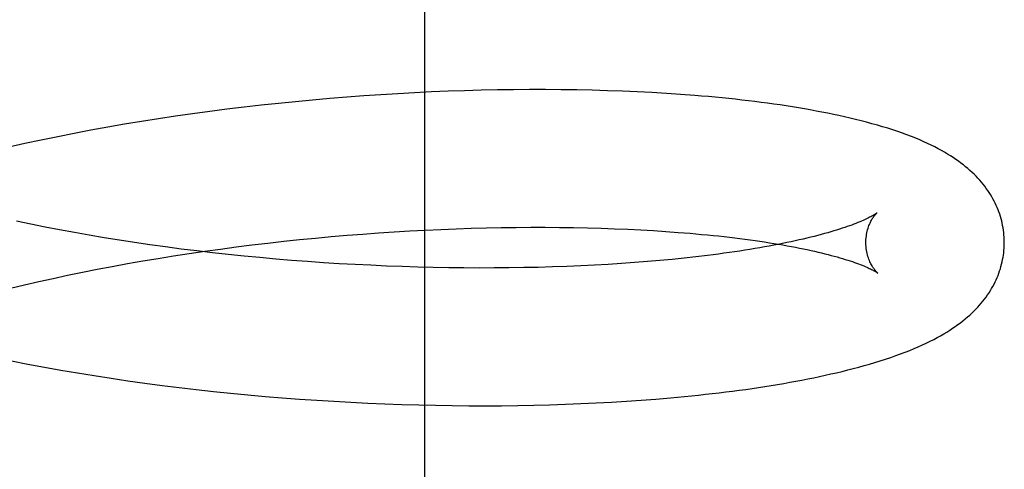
# Model space of a CAD drawing. Header units: inches. Extents: x 0 to 204, y 0 to 132.
# Tile 105 of 118: x 123.0322 to 123.1745, y 49.3618 to 49.4268. Entities that reach past the tile are written whole.
import ezdxf

# ---------------------------------------------------------------- set-up
doc = ezdxf.new("R2010")
doc.units = ezdxf.units.IN
doc.header["$LTSCALE"] = 11.243375
doc.header["$MEASUREMENT"] = 0
doc.linetypes.add('HIDDEN', pattern=[0.2, 0.1, -0.1])
doc.layers.add('DEFAULT_2', color=8, linetype='HIDDEN')

msp = doc.modelspace()

# ---------------------------------------------------------------- linework, layer by layer
at = {"layer": 'DEFAULT_2', "color": 8, "linetype": 'HIDDEN'}
for p, q in [((123.09075, 49.27202), (123.09075, 49.64702)), ((123.07951, 49.41559), (123.07704, 49.41539)), ((123.08197, 49.41578), (123.07951, 49.41559)), ((123.08442, 49.41594), (123.08197, 49.41578)), ((123.08687, 49.41609), (123.08442, 49.41594)), ((123.0893, 49.41622), (123.08687, 49.41609)), ((123.09172, 49.41634), (123.0893, 49.41622)), ((123.09413, 49.41644), (123.09172, 49.41634)), ((123.09652, 49.41652), (123.09413, 49.41644)), ((123.09889, 49.41659), (123.09652, 49.41652)), ((123.10125, 49.41664), (123.09889, 49.41659)), ((123.10359, 49.41667), (123.10125, 49.41664)), ((123.10591, 49.41669), (123.10359, 49.41667)), ((123.10821, 49.41669), (123.10591, 49.41669)), ((123.11048, 49.41667), (123.10821, 49.41669)), ((123.11273, 49.41664), (123.11048, 49.41667)), ((123.11496, 49.4166), (123.11273, 49.41664)), ((123.11716, 49.41653), (123.11496, 49.4166)), ((123.11934, 49.41646), (123.11716, 49.41653)), ((123.12148, 49.41636), (123.11934, 49.41646)), ((123.1236, 49.41625), (123.12148, 49.41636)), ((123.12569, 49.41613), (123.1236, 49.41625)), ((123.12774, 49.41599), (123.12569, 49.41613)), ((123.06464, 49.41414), (123.06216, 49.41384)), ((123.06712, 49.41442), (123.06464, 49.41414)), ((123.0696, 49.41469), (123.06712, 49.41442)), ((123.07209, 49.41494), (123.0696, 49.41469)), ((123.07456, 49.41518), (123.07209, 49.41494)), ((123.07704, 49.41539), (123.07456, 49.41518)), ((123.05473, 49.41283), (123.05227, 49.41246)), ((123.0572, 49.41318), (123.05473, 49.41283)), ((123.05968, 49.41352), (123.0572, 49.41318)), ((123.06216, 49.41384), (123.05968, 49.41352)), ((123.04494, 49.41125), (123.04251, 49.41081)), ((123.04737, 49.41167), (123.04494, 49.41125)), ((123.04982, 49.41207), (123.04737, 49.41167)), ((123.05227, 49.41246), (123.04982, 49.41207)), ((123.03771, 49.40988), (123.03533, 49.40939)), ((123.04011, 49.41035), (123.03771, 49.40988)), ((123.04251, 49.41081), (123.04011, 49.41035)), ((123.03297, 49.40888), (123.03063, 49.40836)), ((123.03533, 49.40939), (123.03297, 49.40888)), ((123.03589, 49.39681), (123.03382, 49.39723)), ((123.03799, 49.3964), (123.03589, 49.39681)), ((123.04012, 49.39601), (123.03799, 49.3964)), ((123.04227, 49.39563), (123.04012, 49.39601)), ((123.04444, 49.39526), (123.04227, 49.39563)), ((123.07724, 49.39543), (123.07953, 49.39562)), ((123.07953, 49.39562), (123.08181, 49.3958)), ((123.08181, 49.3958), (123.08408, 49.39596)), ((123.08408, 49.39596), (123.08635, 49.39611)), ((123.08635, 49.39611), (123.0886, 49.39625)), ((123.0886, 49.39625), (123.09084, 49.39637)), ((123.09084, 49.39637), (123.09307, 49.39647)), ((123.09307, 49.39647), (123.09529, 49.39656)), ((123.09529, 49.39656), (123.09748, 49.39663)), ((123.09748, 49.39663), (123.09966, 49.39669)), ((123.09966, 49.39669), (123.10182, 49.39673)), ((123.10182, 49.39673), (123.10396, 49.39676)), ((123.10396, 49.39676), (123.10608, 49.39678)), ((123.10608, 49.39678), (123.10817, 49.39678)), ((123.10817, 49.39678), (123.11023, 49.39677)), ((123.11023, 49.39677), (123.11227, 49.39674)), ((123.11227, 49.39674), (123.11428, 49.3967)), ((123.11428, 49.3967), (123.11625, 49.39664)), ((123.11625, 49.39664), (123.1182, 49.39658)), ((123.1182, 49.39658), (123.12011, 49.3965)), ((123.12011, 49.3965), (123.12198, 49.3964)), ((123.12198, 49.3964), (123.12382, 49.3963)), ((123.12382, 49.3963), (123.12562, 49.39618)), ((123.12562, 49.39618), (123.12739, 49.39605)), ((123.12739, 49.39605), (123.12911, 49.39591)), ((123.04662, 49.39491), (123.04444, 49.39526)), ((123.04883, 49.39457), (123.04662, 49.39491)), ((123.05105, 49.39425), (123.04883, 49.39457)), ((123.05329, 49.39394), (123.05105, 49.39425)), ((123.06351, 49.39394), (123.06579, 49.39423)), ((123.06579, 49.39423), (123.06808, 49.3945)), ((123.06808, 49.3945), (123.07037, 49.39475)), ((123.07037, 49.39475), (123.07266, 49.39499)), ((123.07266, 49.39499), (123.07496, 49.39522)), ((123.07496, 49.39522), (123.07724, 49.39543)), ((123.05554, 49.39364), (123.05329, 49.39394)), ((123.05446, 49.39265), (123.0567, 49.39299)), ((123.0578, 49.39336), (123.05554, 49.39364)), ((123.0567, 49.39299), (123.05896, 49.39332)), ((123.06008, 49.3931), (123.0578, 49.39336)), ((123.05896, 49.39332), (123.06123, 49.39364)), ((123.06236, 49.39285), (123.06008, 49.3931)), ((123.06123, 49.39364), (123.06351, 49.39394)), ((123.06464, 49.39261), (123.06236, 49.39285)), ((123.13161, 49.39271), (123.12996, 49.39251)), ((123.0456, 49.39113), (123.04779, 49.39153)), ((123.04779, 49.39153), (123.05, 49.39192)), ((123.05, 49.39192), (123.05222, 49.39229)), ((123.05222, 49.39229), (123.05446, 49.39265)), ((123.06693, 49.39239), (123.06464, 49.39261)), ((123.06923, 49.39219), (123.06693, 49.39239)), ((123.07152, 49.392), (123.06923, 49.39219)), ((123.07382, 49.39182), (123.07152, 49.392)), ((123.07611, 49.39166), (123.07382, 49.39182)), ((123.07841, 49.39152), (123.07611, 49.39166)), ((123.08069, 49.39139), (123.07841, 49.39152)), ((123.08297, 49.39128), (123.08069, 49.39139)), ((123.1153, 49.3913), (123.11331, 49.39121)), ((123.11726, 49.39141), (123.1153, 49.3913)), ((123.11918, 49.39154), (123.11726, 49.39141)), ((123.12107, 49.39167), (123.11918, 49.39154)), ((123.12293, 49.39182), (123.12107, 49.39167)), ((123.12475, 49.39197), (123.12293, 49.39182)), ((123.12652, 49.39214), (123.12475, 49.39197)), ((123.12826, 49.39232), (123.12652, 49.39214)), ((123.12996, 49.39251), (123.12826, 49.39232)), ((123.03915, 49.38984), (123.04128, 49.39029)), ((123.04128, 49.39029), (123.04343, 49.39071)), ((123.04343, 49.39071), (123.0456, 49.39113)), ((123.08524, 49.39118), (123.08297, 49.39128)), ((123.08751, 49.39109), (123.08524, 49.39118)), ((123.08976, 49.39102), (123.08751, 49.39109)), ((123.09199, 49.39097), (123.08976, 49.39102)), ((123.09422, 49.39093), (123.09199, 49.39097)), ((123.09642, 49.3909), (123.09422, 49.39093)), ((123.09861, 49.39089), (123.09642, 49.3909)), ((123.10078, 49.3909), (123.09861, 49.39089)), ((123.10293, 49.39091), (123.10078, 49.3909)), ((123.10506, 49.39095), (123.10293, 49.39091)), ((123.10716, 49.39099), (123.10506, 49.39095)), ((123.10924, 49.39105), (123.10716, 49.39099)), ((123.11129, 49.39112), (123.10924, 49.39105)), ((123.11331, 49.39121), (123.11129, 49.39112)), ((123.0309, 49.38796), (123.03292, 49.38845)), ((123.03292, 49.38845), (123.03497, 49.38892)), ((123.03497, 49.38892), (123.03705, 49.38939)), ((123.03705, 49.38939), (123.03915, 49.38984)), ((123.0334, 49.37701), (123.03578, 49.37656)), ((123.03578, 49.37656), (123.03817, 49.37613)), ((123.03817, 49.37613), (123.04057, 49.37572)), ((123.04057, 49.37572), (123.04299, 49.37533)), ((123.04299, 49.37533), (123.04542, 49.37495)), ((123.04542, 49.37495), (123.04787, 49.37459)), ((123.04787, 49.37459), (123.05032, 49.37425)), ((123.05032, 49.37425), (123.05279, 49.37392)), ((123.05279, 49.37392), (123.05526, 49.37362)), ((123.05526, 49.37362), (123.05773, 49.37333)), ((123.05773, 49.37333), (123.06022, 49.37305)), ((123.06022, 49.37305), (123.0627, 49.3728)), ((123.0627, 49.3728), (123.06519, 49.37256)), ((123.06519, 49.37256), (123.06768, 49.37234)), ((123.06768, 49.37234), (123.07017, 49.37213)), ((123.07017, 49.37213), (123.07266, 49.37194)), ((123.07266, 49.37194), (123.07514, 49.37177)), ((123.07514, 49.37177), (123.07762, 49.37162)), ((123.07762, 49.37162), (123.08009, 49.37148)), ((123.08009, 49.37148), (123.08255, 49.37136)), ((123.08255, 49.37136), (123.08501, 49.37126)), ((123.11332, 49.37128), (123.11555, 49.37138)), ((123.11555, 49.37138), (123.11775, 49.3715)), ((123.11775, 49.3715), (123.11992, 49.37163)), ((123.11992, 49.37163), (123.12206, 49.37178)), ((123.12206, 49.37178), (123.12417, 49.37194)), ((123.12417, 49.37194), (123.12626, 49.37212)), ((123.12626, 49.37212), (123.12831, 49.37231)), ((123.12831, 49.37231), (123.13033, 49.37252)), ((123.08501, 49.37126), (123.08746, 49.37117)), ((123.08746, 49.37117), (123.08989, 49.3711)), ((123.08989, 49.3711), (123.09231, 49.37105)), ((123.09231, 49.37105), (123.09472, 49.37101)), ((123.09472, 49.37101), (123.09711, 49.37099)), ((123.09711, 49.37099), (123.09949, 49.37098)), ((123.09949, 49.37098), (123.10185, 49.37099)), ((123.10185, 49.37099), (123.10419, 49.37102)), ((123.10419, 49.37102), (123.10651, 49.37106)), ((123.10651, 49.37106), (123.1088, 49.37112)), ((123.1088, 49.37112), (123.11108, 49.37119)), ((123.11108, 49.37119), (123.11332, 49.37128))]:
    msp.add_line(p, q, dxfattribs=at)
for points in [[(123.17452, 49.39474), (123.17451, 49.39502), (123.1745, 49.39536), (123.17447, 49.3957), (123.17444, 49.39603), (123.17439, 49.39637), (123.17434, 49.3967), (123.17428, 49.39703), (123.17421, 49.39736), (123.17414, 49.39769), (123.17405, 49.39802), (123.17395, 49.39835), (123.17385, 49.39867), (123.17374, 49.39899), (123.17362, 49.39931), (123.17349, 49.39963), (123.17335, 49.39995), (123.1732, 49.40026), (123.17304, 49.40057), (123.17288, 49.40089), (123.1727, 49.40119), (123.17252, 49.4015), (123.17232, 49.40181), (123.17212, 49.40211), (123.17191, 49.40241), (123.17169, 49.40271), (123.17146, 49.403), (123.17122, 49.4033), (123.17096, 49.40359), (123.1707, 49.40387), (123.17043, 49.40416), (123.17016, 49.40444), (123.16986, 49.40472), (123.16956, 49.40499), (123.16925, 49.40526), (123.16893, 49.40553), (123.1686, 49.4058), (123.16825, 49.40607), (123.16789, 49.40633), (123.16752, 49.40659), (123.16714, 49.40685), (123.16673, 49.40711), (123.16632, 49.40737), (123.16588, 49.40762), (123.16543, 49.40788), (123.16496, 49.40813), (123.16447, 49.40839), (123.16396, 49.40864), (123.16343, 49.40889), (123.16288, 49.40915), (123.1623, 49.4094), (123.16171, 49.40964), (123.16109, 49.40989), (123.16045, 49.41013), (123.15979, 49.41038), (123.15911, 49.41062), (123.1584, 49.41085), (123.15767, 49.41109), (123.15693, 49.41132), (123.15617, 49.41154), (123.15539, 49.41176), (123.15461, 49.41197), (123.15382, 49.41218), (123.15302, 49.41238), (123.15223, 49.41257), (123.15143, 49.41275), (123.15062, 49.41293), (123.14981, 49.4131), (123.149, 49.41327), (123.14817, 49.41343), (123.14733, 49.41359), (123.14648, 49.41375), (123.14563, 49.4139), (123.14476, 49.41404), (123.14389, 49.41419), (123.14301, 49.41432), (123.14212, 49.41446), (123.14122, 49.41459), (123.14031, 49.41471), (123.1394, 49.41483), (123.13847, 49.41495), (123.13754, 49.41506), (123.1366, 49.41517), (123.13565, 49.41528), (123.13469, 49.41538), (123.13372, 49.41548), (123.13274, 49.41558), (123.13176, 49.41567), (123.13077, 49.41575), (123.12977, 49.41584), (123.12774, 49.41599)], [(123.15611, 49.39886), (123.1561, 49.39885), (123.15608, 49.39883), (123.15606, 49.39881), (123.15602, 49.39879), (123.15598, 49.39876), (123.15592, 49.39872), (123.15585, 49.39867), (123.15578, 49.39863), (123.15569, 49.39857), (123.15559, 49.39851), (123.15547, 49.39845), (123.15535, 49.39838), (123.15521, 49.3983), (123.15506, 49.39822), (123.1549, 49.39814), (123.15472, 49.39805), (123.15453, 49.39796), (123.15432, 49.39787), (123.1541, 49.39777), (123.15387, 49.39767), (123.15362, 49.39756), (123.15336, 49.39745), (123.15308, 49.39734), (123.15278, 49.39723), (123.15247, 49.39711), (123.15215, 49.39699), (123.15181, 49.39687), (123.15145, 49.39675), (123.15108, 49.39663), (123.15069, 49.3965), (123.15029, 49.39637), (123.14988, 49.39625), (123.14944, 49.39612), (123.149, 49.39599), (123.14853, 49.39586), (123.14806, 49.39573), (123.14756, 49.3956), (123.14706, 49.39547), (123.14654, 49.39534), (123.146, 49.39521), (123.14545, 49.39508), (123.14488, 49.39495), (123.14431, 49.39482), (123.14371, 49.39469), (123.1431, 49.39456), (123.14248, 49.39443), (123.14185, 49.39431), (123.1412, 49.39418), (123.14054, 49.39406), (123.13986, 49.39394), (123.13917, 49.39382), (123.13847, 49.3937), (123.13776, 49.39358), (123.13703, 49.39346), (123.13629, 49.39335), (123.13554, 49.39324), (123.13478, 49.39313), (123.134, 49.39302), (123.13322, 49.39291), (123.13242, 49.39281), (123.13161, 49.39271)], [(123.15452, 49.39449), (123.15452, 49.39473), (123.15453, 49.395), (123.15455, 49.39525), (123.15458, 49.39551), (123.15462, 49.39575), (123.15466, 49.39599), (123.15471, 49.39621), (123.15477, 49.39643), (123.15483, 49.39664), (123.1549, 49.39684), (123.15496, 49.39702), (123.15503, 49.3972), (123.15511, 49.39736), (123.15518, 49.39752), (123.15525, 49.39766), (123.15532, 49.3978), (123.15539, 49.39793), (123.15547, 49.39804), (123.15554, 49.39815), (123.1556, 49.39825), (123.15567, 49.39834), (123.15573, 49.39843), (123.15579, 49.3985), (123.15584, 49.39857), (123.15589, 49.39863), (123.15594, 49.39868), (123.15598, 49.39873), (123.15602, 49.39877), (123.15605, 49.3988), (123.15608, 49.39882), (123.1561, 49.39884), (123.15611, 49.39885), (123.15611, 49.39886)], [(123.03382, 49.39723), (123.03177, 49.39766)], [(123.12911, 49.39591), (123.13078, 49.39576), (123.13161, 49.39568), (123.13242, 49.3956), (123.13322, 49.39552), (123.13401, 49.39543), (123.13478, 49.39534), (123.13555, 49.39525), (123.1363, 49.39516), (123.13704, 49.39506), (123.13777, 49.39496), (123.13849, 49.39486), (123.13919, 49.39476), (123.13988, 49.39466), (123.14056, 49.39455), (123.14123, 49.39445), (123.14188, 49.39434), (123.14251, 49.39423), (123.14314, 49.39412), (123.14375, 49.39401), (123.14434, 49.39389), (123.14493, 49.39378), (123.14549, 49.39366), (123.14605, 49.39355), (123.14659, 49.39343), (123.14711, 49.39331), (123.14762, 49.39319), (123.14811, 49.39308), (123.14859, 49.39296), (123.14906, 49.39284), (123.14951, 49.39272), (123.14994, 49.3926), (123.15036, 49.39249), (123.15077, 49.39237), (123.15115, 49.39226), (123.15153, 49.39214), (123.15189, 49.39203), (123.15223, 49.39192), (123.15256, 49.39181), (123.15287, 49.3917), (123.15317, 49.39159), (123.15345, 49.39149), (123.15371, 49.39138), (123.15396, 49.39129), (123.1542, 49.39119), (123.15442, 49.3911), (123.15463, 49.39101), (123.15482, 49.39092), (123.155, 49.39084), (123.15516, 49.39076), (123.15532, 49.39068), (123.15546, 49.39061), (123.15558, 49.39055), (123.15569, 49.39049), (123.1558, 49.39043), (123.15589, 49.39038), (123.15596, 49.39033), (123.15603, 49.39029), (123.15609, 49.39025), (123.15613, 49.39022), (123.15617, 49.3902), (123.1562, 49.39018), (123.1562, 49.39018)], [(123.13033, 49.37252), (123.13133, 49.37263), (123.13232, 49.37274), (123.1333, 49.37285), (123.13427, 49.37297), (123.13524, 49.3731), (123.13619, 49.37322), (123.13714, 49.37335), (123.13808, 49.37349), (123.13901, 49.37362), (123.13993, 49.37376), (123.14084, 49.37391), (123.14174, 49.37406), (123.14264, 49.37421), (123.14353, 49.37437), (123.1444, 49.37453), (123.14527, 49.37469), (123.14613, 49.37486), (123.14698, 49.37503), (123.14782, 49.3752), (123.14865, 49.37538), (123.14947, 49.37557), (123.15028, 49.37576), (123.15109, 49.37595), (123.15189, 49.37615), (123.15269, 49.37635), (123.15348, 49.37656), (123.15427, 49.37678), (123.15505, 49.37701), (123.15583, 49.37724), (123.1566, 49.37748), (123.15736, 49.37772), (123.1581, 49.37797), (123.15882, 49.37822), (123.15952, 49.37848), (123.1602, 49.37874), (123.16085, 49.37899), (123.16148, 49.37925), (123.16209, 49.37952), (123.16268, 49.37978), (123.16324, 49.38004), (123.16379, 49.38031), (123.16431, 49.38057), (123.16482, 49.38084), (123.1653, 49.38111), (123.16577, 49.38138), (123.16621, 49.38164), (123.16664, 49.38191), (123.16705, 49.38218), (123.16744, 49.38245), (123.16782, 49.38271), (123.16819, 49.38298), (123.16854, 49.38326), (123.16888, 49.38353), (123.1692, 49.38381), (123.16952, 49.38408), (123.16982, 49.38436), (123.17012, 49.38465), (123.1704, 49.38493), (123.17067, 49.38522), (123.17094, 49.38551), (123.17119, 49.3858), (123.17143, 49.3861), (123.17166, 49.3864), (123.17189, 49.3867), (123.1721, 49.387), (123.17231, 49.38731), (123.1725, 49.38762), (123.17269, 49.38793), (123.17286, 49.38824), (123.17303, 49.38855), (123.17319, 49.38887), (123.17334, 49.38918), (123.17348, 49.3895), (123.17361, 49.38982), (123.17373, 49.39014), (123.17384, 49.39047), (123.17395, 49.39079), (123.17404, 49.39112), (123.17413, 49.39145), (123.17421, 49.39178), (123.17428, 49.39211), (123.17434, 49.39244), (123.17439, 49.39277), (123.17444, 49.39311), (123.17447, 49.39344), (123.17449, 49.39378), (123.17451, 49.39411), (123.17452, 49.39445), (123.17452, 49.39474)], [(123.1562, 49.39018), (123.15621, 49.39017), (123.15622, 49.39016), (123.15622, 49.39016), (123.1562, 49.39017), (123.15618, 49.39019), (123.15616, 49.39022), (123.15613, 49.39025), (123.15609, 49.39029), (123.15604, 49.39033), (123.15599, 49.39038), (123.15594, 49.39044), (123.15589, 49.39051), (123.15582, 49.39058), (123.15576, 49.39067), (123.15569, 49.39076), (123.15562, 49.39085), (123.15555, 49.39096), (123.15548, 49.39108), (123.1554, 49.3912), (123.15533, 49.39134), (123.15525, 49.39148), (123.15517, 49.39164), (123.1551, 49.3918), (123.15502, 49.39198), (123.15495, 49.39216), (123.15488, 49.39236), (123.15481, 49.39256), (123.15475, 49.39278), (123.1547, 49.393), (123.15465, 49.39324), (123.15461, 49.39348), (123.15457, 49.39373), (123.15454, 49.39399), (123.15453, 49.39425), (123.15452, 49.39449)], [(123.03105, 49.37747), (123.0334, 49.37701)]]:
    msp.add_lwpolyline(points, dxfattribs=at)

doc.saveas('drawing.dxf')
